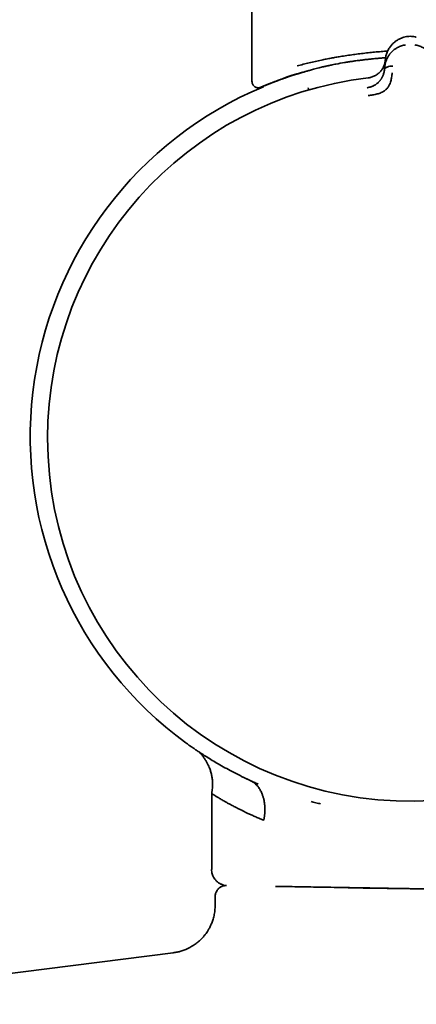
# Model space of a CAD drawing. Header units: millimetres. Extents: x 8 to 1795, y 12 to 2812.
# Tile 14 of 31: x 530 to 555, y 1576 to 1638. Entities that reach past the tile are written whole.
import ezdxf

# ---------------------------------------------------------------- set-up
doc = ezdxf.new("R2010")
doc.units = ezdxf.units.MM

msp = doc.modelspace()

# ---------------------------------------------------------------- linework, layer by layer
at = {"color": 7, "linetype": 'Continuous', "lineweight": 35}
for p, q in [((544.894, 2118.158), (544.894, 1633.992)), ((554.658, 1636.816), (554.658, 1636.816)), ((553.214, 1634.886), (553.256, 1635.362)), ((553.253, 1635.319), (553.249, 1635.285)), ((553.214, 1634.886), (553.201, 1634.734)), ((548.08, 1634.58), (548.14, 1634.586)), ((548.116, 1634.583), (548.141, 1634.586)), ((552.174, 1634.211), (552.173, 1634.216)), ((545.451, 1633.627), (545.611, 1633.661)), ((544.744, 1590.199), (544.76, 1590.191)), ((542.368, 1589.379), (542.368, 1584.611)), ((542.585, 1582.904), (542.585, 1582.363)), ((539.961, 1579.387), (514.355, 1576.156))]:
    msp.add_line(p, q, dxfattribs=at)
for centre, radius, start, end in [((554.816, 1611.63), 22.74, 96.67494, 179.99681), ((554.816, 1611.63), 22.74, 179.99681, 83.32507), ((554.744, 1611.738), 23.753, 112.61225, 233.90746)]:
    msp.add_arc(centre, radius, start, end, dxfattribs=at)
for points, knots in [([(554.658, 1636.816), (554.604, 1636.807), (554.496, 1636.789), (554.342, 1636.744), (554.197, 1636.686), (554.048, 1636.61), (553.898, 1636.512), (553.754, 1636.392), (553.609, 1636.239), (553.475, 1636.052), (553.363, 1635.829), (553.287, 1635.598), (553.266, 1635.44), (553.255, 1635.362)], [0, 0, 0, 0, 0.062795, 0.124858, 0.186758, 0.248837, 0.332083, 0.415771, 0.499389, 0.624191, 0.74929, 0.874694, 1, 1, 1, 1]), ([(554.973, 1636.816), (554.921, 1636.82), (554.815, 1636.827), (554.71, 1636.82), (554.657, 1636.816)], [0, 0, 0, 0, 0.495954, 1, 1, 1, 1]), ([(555.197, 1636.769), (555.171, 1636.776), (555.098, 1636.798), (555.022, 1636.809), (554.972, 1636.817)], [0, 0, 0, 0, 0.357056, 1, 1, 1, 1]), ([(547.733, 1634.97), (547.857, 1635.004), (548.1, 1635.07), (548.482, 1635.165), (548.865, 1635.253), (549.175, 1635.32), (549.405, 1635.367), (549.555, 1635.396), (549.704, 1635.425), (549.852, 1635.453), (550, 1635.48), (550.146, 1635.506), (550.291, 1635.531), (550.521, 1635.569), (550.839, 1635.619), (551.248, 1635.677), (551.658, 1635.731), (552.069, 1635.779), (552.479, 1635.823), (552.887, 1635.861), (553.196, 1635.887), (553.37, 1635.899), (553.406, 1635.901)], [0, 0, 0, 0, 0.082097, 0.161303, 0.23762, 0.31105, 0.339111, 0.366726, 0.393897, 0.420623, 0.446904, 0.472741, 0.498135, 0.523084, 0.592212, 0.660201, 0.727054, 0.79278, 0.857383, 0.92087, 0.983247, 1, 1, 1, 1]), ([(553.214, 1634.886), (553.214, 1634.886), (553.214, 1634.887), (553.214, 1634.889), (553.215, 1634.899), (553.217, 1634.92), (553.221, 1634.955), (553.227, 1634.996), (553.235, 1635.041), (553.245, 1635.087), (553.257, 1635.139), (553.273, 1635.197), (553.294, 1635.262), (553.319, 1635.331), (553.35, 1635.402), (553.384, 1635.471), (553.419, 1635.535), (553.455, 1635.594), (553.491, 1635.648), (553.526, 1635.697), (553.591, 1635.779), (553.694, 1635.89), (553.847, 1636.016), (553.998, 1636.111), (554.139, 1636.181), (554.269, 1636.23), (554.398, 1636.267), (554.486, 1636.282), (554.528, 1636.289)], [0, 0, 0, 0, 0.000168, 0.001366, 0.004586, 0.016604, 0.036112, 0.063203, 0.085536, 0.111339, 0.140658, 0.173547, 0.210058, 0.250245, 0.293157, 0.333715, 0.371864, 0.407554, 0.440746, 0.471406, 0.499508, 0.598574, 0.690499, 0.775233, 0.835887, 0.893463, 0.948098, 1, 1, 1, 1]), ([(555.104, 1636.289), (555.146, 1636.282), (555.233, 1636.267), (555.362, 1636.23), (555.491, 1636.182), (555.599, 1636.129), (555.687, 1636.078), (555.757, 1636.032), (555.825, 1635.982), (555.891, 1635.928), (555.954, 1635.87), (556.014, 1635.807), (556.077, 1635.735), (556.144, 1635.647), (556.193, 1635.57), (556.225, 1635.514), (556.241, 1635.486), (556.256, 1635.456), (556.271, 1635.426), (556.285, 1635.395), (556.3, 1635.363), (556.327, 1635.297), (556.359, 1635.204), (556.387, 1635.093), (556.403, 1635.011), (556.411, 1634.954), (556.415, 1634.92), (556.417, 1634.899), (556.418, 1634.889), (556.418, 1634.887), (556.418, 1634.886), (556.418, 1634.886), (556.418, 1634.886)], [0, 0, 0, 0, 0.051373, 0.105665, 0.163102, 0.223828, 0.260047, 0.297372, 0.335805, 0.375343, 0.415981, 0.457712, 0.500527, 0.55796, 0.625151, 0.641553, 0.65843, 0.675777, 0.69359, 0.711864, 0.730595, 0.749776, 0.826538, 0.888784, 0.93693, 0.964012, 0.983495, 0.995471, 0.998664, 0.999564, 0.99984, 1, 1, 1, 1]), ([(548.14, 1634.586), (548.166, 1634.594), (548.22, 1634.609), (548.306, 1634.634), (548.402, 1634.661), (548.509, 1634.691), (548.627, 1634.723), (548.765, 1634.76), (548.924, 1634.802), (549.092, 1634.845), (549.244, 1634.883), (549.365, 1634.912), (549.453, 1634.932), (549.513, 1634.946), (549.564, 1634.958), (549.617, 1634.97), (549.677, 1634.983), (549.737, 1634.997), (549.798, 1635.01), (549.935, 1635.039), (550.232, 1635.099), (550.545, 1635.155), (550.79, 1635.195), (550.876, 1635.208), (550.962, 1635.222), (551.046, 1635.234), (551.104, 1635.243), (551.148, 1635.249), (551.2, 1635.257), (551.293, 1635.27), (551.427, 1635.289), (551.599, 1635.312), (551.813, 1635.339), (552.043, 1635.366), (552.284, 1635.392), (552.53, 1635.418), (552.739, 1635.438), (552.879, 1635.451), (552.943, 1635.456), (552.986, 1635.46), (553.03, 1635.464), (553.076, 1635.468), (553.157, 1635.475), (553.224, 1635.48), (553.275, 1635.484)], [0, 0, 0, 0, 0.018633, 0.039467, 0.062486, 0.087675, 0.115023, 0.144517, 0.182112, 0.222185, 0.255042, 0.280732, 0.299283, 0.310706, 0.318556, 0.330925, 0.343305, 0.355696, 0.368101, 0.380519, 0.439275, 0.545362, 0.56152, 0.577683, 0.593852, 0.610028, 0.624314, 0.6255, 0.634706, 0.652907, 0.67675, 0.707746, 0.745886, 0.791174, 0.829659, 0.872153, 0.918676, 0.936824, 0.943927, 0.951214, 0.958684, 0.966338, 0.974176, 1, 1, 1, 1]), ([(553.251, 1635.313), (553.251, 1635.313), (553.251, 1635.311), (553.25, 1635.303), (553.249, 1635.287), (553.245, 1635.26), (553.24, 1635.228), (553.234, 1635.193), (553.226, 1635.158), (553.216, 1635.117), (553.203, 1635.072), (553.186, 1635.022), (553.164, 1634.962), (553.134, 1634.895), (553.097, 1634.824), (553.058, 1634.759), (553.017, 1634.699), (552.964, 1634.633), (552.898, 1634.561), (552.815, 1634.487), (552.727, 1634.422), (552.635, 1634.366), (552.535, 1634.315), (552.426, 1634.272), (552.305, 1634.235), (552.218, 1634.222), (552.173, 1634.215)], [0, 0, 0, 0, 0.000491, 0.00471, 0.016802, 0.036352, 0.063454, 0.085778, 0.111551, 0.140816, 0.173613, 0.20998, 0.249951, 0.306472, 0.35978, 0.409814, 0.456539, 0.499944, 0.569692, 0.634786, 0.695347, 0.751725, 0.809512, 0.868825, 0.931233, 1, 1, 1, 1]), ([(552.418, 1633.681), (552.427, 1633.684), (552.46, 1633.697), (552.512, 1633.721), (552.592, 1633.763), (552.682, 1633.82), (552.776, 1633.893), (552.856, 1633.969), (552.914, 1634.035), (552.956, 1634.09), (552.988, 1634.135), (553.017, 1634.181), (553.046, 1634.23), (553.072, 1634.281), (553.096, 1634.334), (553.122, 1634.397), (553.151, 1634.479), (553.182, 1634.595), (553.194, 1634.683), (553.201, 1634.734)], [0, 0, 0, 0, 0.018132, 0.064173, 0.107397, 0.186267, 0.261849, 0.334432, 0.404206, 0.44212, 0.481506, 0.522393, 0.564801, 0.608741, 0.654216, 0.701221, 0.769414, 0.86945, 1, 1, 1, 1]), ([(553.204, 1634.755), (553.201, 1634.726), (553.196, 1634.677), (553.186, 1634.627), (553.182, 1634.606)], [0, 0, 0, 0, 0.578244, 1, 1, 1, 1]), ([(553.201, 1634.734), (553.205, 1634.751), (553.212, 1634.786), (553.253, 1634.832), (553.309, 1634.87), (553.403, 1634.913), (553.541, 1634.949), (553.66, 1634.953), (553.72, 1634.955)], [0, 0, 0, 0, 0.111321, 0.223608, 0.341847, 0.467306, 0.733252, 1, 1, 1, 1]), ([(545.365, 1633.604), (545.371, 1633.606), (545.384, 1633.609), (545.437, 1633.631), (545.508, 1633.659), (545.592, 1633.693), (545.684, 1633.731), (545.779, 1633.769), (545.872, 1633.806), (545.96, 1633.841), (546.046, 1633.875), (546.134, 1633.909), (546.235, 1633.949), (546.353, 1633.995), (546.49, 1634.048), (546.639, 1634.105), (546.802, 1634.168), (546.997, 1634.239), (547.226, 1634.318), (547.492, 1634.404), (547.777, 1634.491), (547.984, 1634.55), (548.081, 1634.578)], [0, 0, 0, 0, 0.073324, 0.141588, 0.204807, 0.26299, 0.316146, 0.364287, 0.405093, 0.441463, 0.474002, 0.50647, 0.539559, 0.582615, 0.626747, 0.67197, 0.718762, 0.769615, 0.823871, 0.882382, 0.945113, 1, 1, 1, 1]), ([(545.451, 1633.629), (545.453, 1633.63), (545.458, 1633.632), (545.496, 1633.649), (545.541, 1633.668), (545.574, 1633.682), (545.587, 1633.687), (545.601, 1633.693), (545.615, 1633.699), (545.646, 1633.712), (545.696, 1633.732), (545.77, 1633.762), (545.844, 1633.792), (545.912, 1633.82), (545.973, 1633.844), (546.024, 1633.864), (546.072, 1633.883), (546.114, 1633.899), (546.164, 1633.918), (546.229, 1633.944), (546.319, 1633.978), (546.43, 1634.02), (546.554, 1634.066), (546.689, 1634.115), (546.832, 1634.166), (546.984, 1634.219), (547.177, 1634.285), (547.401, 1634.359), (547.659, 1634.442), (547.903, 1634.516), (548.065, 1634.564), (548.141, 1634.586)], [0, 0, 0, 0, 0.062893, 0.13143, 0.195518, 0.205911, 0.21639, 0.226955, 0.237608, 0.248346, 0.293536, 0.334719, 0.371898, 0.405077, 0.428743, 0.449854, 0.468415, 0.484427, 0.497895, 0.523357, 0.553943, 0.589663, 0.630528, 0.666252, 0.705162, 0.747263, 0.784877, 0.847314, 0.903991, 0.954889, 1, 1, 1, 1]), ([(546.018, 1633.864), (546.043, 1633.874), (546.101, 1633.896), (546.205, 1633.937), (546.335, 1633.986), (546.491, 1634.045), (546.665, 1634.109), (546.855, 1634.176), (547.06, 1634.248), (547.292, 1634.326), (547.555, 1634.411), (547.829, 1634.496), (548.025, 1634.554), (548.116, 1634.58)], [0, 0, 0, 0, 0.053318, 0.123976, 0.203867, 0.292939, 0.391185, 0.480083, 0.575401, 0.677196, 0.785545, 0.900557, 1, 1, 1, 1]), ([(552.429, 1634.275), (552.394, 1634.264), (552.311, 1634.237), (552.223, 1634.225), (552.172, 1634.218)], [0, 0, 0, 0, 0.41958, 1, 1, 1, 1]), ([(552.179, 1633.107), (552.278, 1633.121), (552.469, 1633.146), (552.742, 1633.205), (552.992, 1633.281), (553.204, 1633.4), (553.369, 1633.548), (553.484, 1633.71), (553.55, 1633.87), (553.61, 1634.051), (553.649, 1634.232), (553.669, 1634.386), (553.678, 1634.472), (553.682, 1634.514), (553.683, 1634.527), (553.684, 1634.532), (553.684, 1634.533)], [0, 0, 0, 0, 0.117772, 0.228252, 0.33124, 0.427014, 0.515099, 0.595624, 0.669421, 0.735797, 0.846044, 0.926768, 0.978141, 0.992758, 0.997301, 1, 1, 1, 1]), ([(544.894, 1634.01), (544.896, 1633.971), (544.901, 1633.898), (544.94, 1633.807), (544.985, 1633.741), (545.032, 1633.693), (545.086, 1633.653), (545.157, 1633.618), (545.254, 1633.594), (545.326, 1633.6), (545.365, 1633.604)], [0, 0, 0, 0, 0.164918, 0.303369, 0.415102, 0.499977, 0.584923, 0.696542, 0.834947, 1, 1, 1, 1]), ([(545.366, 1633.604), (545.372, 1633.606), (545.382, 1633.609), (545.423, 1633.625), (545.478, 1633.647), (545.542, 1633.673), (545.613, 1633.702), (545.685, 1633.731), (545.756, 1633.759), (545.823, 1633.786), (545.886, 1633.811), (545.939, 1633.832), (545.972, 1633.846), (545.985, 1633.851)], [0, 0, 0, 0, 0.141538, 0.273095, 0.394805, 0.506759, 0.609022, 0.701634, 0.780138, 0.850095, 0.911509, 0.964495, 1, 1, 1, 1]), ([(548.458, 1633.457), (548.455, 1633.469), (548.443, 1633.511), (548.429, 1633.556), (548.418, 1633.596), (548.416, 1633.602), (548.416, 1633.604)], [0, 0, 0, 0, 0.123455, 0.429072, 0.72333, 1, 1, 1, 1]), ([(552.458, 1633.695), (552.402, 1633.673), (552.289, 1633.63), (552.168, 1633.607), (552.107, 1633.595)], [0, 0, 0, 0, 0.497112, 1, 1, 1, 1]), ([(552.119, 1633.603), (552.163, 1633.61), (552.238, 1633.621), (552.311, 1633.644), (552.34, 1633.654)], [0, 0, 0, 0, 0.5881039, 1, 1, 1, 1]), ([(552.12, 1633.593), (552.12, 1633.593), (552.119, 1633.602), (552.119, 1633.602), (552.119, 1633.603)], [0, 0, 0, 0, 0.001512, 1, 1, 1, 1]), ([(540.79, 1592.516), (540.781, 1592.522), (540.756, 1592.54), (540.746, 1592.548), (540.751, 1592.544), (540.751, 1592.544)], [0, 0, 0, 0, 0.330875, 0.999409, 1, 1, 1, 1]), ([(540.752, 1592.544), (540.755, 1592.541), (540.761, 1592.537), (540.809, 1592.502), (540.887, 1592.446), (540.996, 1592.368), (541.136, 1592.27), (541.309, 1592.15), (541.514, 1592.012), (541.761, 1591.848), (542.054, 1591.66), (542.397, 1591.448), (542.775, 1591.223), (543.192, 1590.986), (543.648, 1590.74), (544.145, 1590.484), (544.508, 1590.311), (544.692, 1590.224)], [0, 0, 0, 0, 0.0623755, 0.1250287, 0.187282, 0.2493068, 0.3112755, 0.3733595, 0.4357279, 0.4985451, 0.5694519, 0.6402272, 0.7110695, 0.7814508, 0.8524622, 0.9252721, 1, 1, 1, 1]), ([(541.596, 1591.958), (541.618, 1591.935), (541.662, 1591.89), (541.731, 1591.81), (541.796, 1591.73), (541.856, 1591.65), (541.933, 1591.54), (542.02, 1591.401), (542.11, 1591.236), (542.183, 1591.079), (542.255, 1590.903), (542.322, 1590.701), (542.379, 1590.467), (542.408, 1590.275), (542.42, 1590.129), (542.425, 1590.029), (542.425, 1589.929), (542.422, 1589.821), (542.412, 1589.694), (542.394, 1589.542), (542.377, 1589.431), (542.368, 1589.373)], [0, 0, 0, 0, 0.039053, 0.076794, 0.112535, 0.148314, 0.18406, 0.255136, 0.323066, 0.383326, 0.439931, 0.524137, 0.609994, 0.69542, 0.731019, 0.765899, 0.801354, 0.837649, 0.880462, 0.937274, 1, 1, 1, 1]), ([(544.691, 1590.224), (544.536, 1590.297), (544.362, 1590.378), (544.205, 1590.458), (544.188, 1590.466)], [0, 0, 0, 0, 0.896066, 1, 1, 1, 1]), ([(545.628, 1587.695), (545.629, 1587.7), (545.635, 1587.717), (545.643, 1587.758), (545.652, 1587.804), (545.659, 1587.846), (545.665, 1587.877), (545.67, 1587.911), (545.675, 1587.949), (545.681, 1587.989), (545.686, 1588.032), (545.691, 1588.079), (545.701, 1588.188), (545.709, 1588.357), (545.702, 1588.578), (545.682, 1588.754), (545.659, 1588.889), (545.639, 1588.986), (545.616, 1589.078), (545.59, 1589.166), (545.563, 1589.248), (545.515, 1589.378), (545.439, 1589.546), (545.322, 1589.737), (545.191, 1589.898), (545.044, 1590.031), (544.877, 1590.137), (544.754, 1590.195), (544.692, 1590.224)], [0, 0, 0, 0, 0.004242, 0.016723, 0.036678, 0.045023, 0.054232, 0.064321, 0.07531, 0.087223, 0.100086, 0.113932, 0.128795, 0.19697, 0.264967, 0.332097, 0.365028, 0.397347, 0.428921, 0.459627, 0.489357, 0.518021, 0.60304, 0.685739, 0.764724, 0.840407, 0.918607, 1, 1, 1, 1]), ([(545.276, 1589.96), (545.185, 1589.999), (545.006, 1590.076), (544.829, 1590.16), (544.741, 1590.201)], [0, 0, 0, 0, 0.5058706, 1, 1, 1, 1]), ([(545.276, 1589.963), (545.269, 1589.966), (545.253, 1589.973), (545.237, 1589.98), (545.228, 1589.984)], [0, 0, 0, 0, 0.394688, 1, 1, 1, 1]), ([(542.368, 1589.373), (542.368, 1589.373), (542.363, 1589.376), (542.38, 1589.364), (542.422, 1589.335), (542.501, 1589.282), (542.614, 1589.21), (542.765, 1589.116), (542.957, 1589.002), (543.136, 1588.899), (543.276, 1588.82), (543.362, 1588.773), (543.453, 1588.722), (543.551, 1588.67), (543.655, 1588.614), (543.757, 1588.561), (543.857, 1588.509), (543.953, 1588.46), (544.053, 1588.41), (544.151, 1588.361), (544.241, 1588.317), (544.344, 1588.266), (544.475, 1588.203), (544.649, 1588.122), (544.849, 1588.029), (545.079, 1587.927), (545.339, 1587.815), (545.529, 1587.736), (545.628, 1587.695)], [0, 0, 0, 0, 0.000389, 0.064082, 0.129787, 0.197567, 0.267479, 0.339577, 0.413907, 0.490512, 0.514246, 0.538576, 0.563503, 0.589027, 0.615151, 0.641873, 0.66329, 0.685078, 0.707237, 0.729767, 0.748613, 0.76369, 0.793575, 0.82726, 0.864745, 0.90603, 0.951115, 1, 1, 1, 1]), ([(548.601, 1588.866), (548.642, 1588.855), (548.795, 1588.815), (548.991, 1588.765), (549.148, 1588.727), (549.189, 1588.717)], [0, 0, 0, 0, 0.209189, 0.794605, 1, 1, 1, 1]), ([(542.36, 1584.611), (542.362, 1584.563), (542.365, 1584.47), (542.394, 1584.337), (542.435, 1584.22), (542.488, 1584.111), (542.55, 1584.015), (542.618, 1583.93), (542.689, 1583.859), (542.764, 1583.797), (542.845, 1583.741), (542.929, 1583.695), (543.02, 1583.656), (543.12, 1583.624), (543.215, 1583.603), (543.276, 1583.599), (543.299, 1583.598)], [0, 0, 0, 0, 0.0945345, 0.1837217, 0.2658471, 0.3395572, 0.4230896, 0.4904428, 0.5550114, 0.6193724, 0.6832328, 0.7489905, 0.8087355, 0.8780544, 0.9558138, 1, 1, 1, 1]), ([(543.274, 1583.6), (543.231, 1583.599), (543.14, 1583.595), (543.028, 1583.558), (542.943, 1583.516), (542.888, 1583.481), (542.828, 1583.436), (542.754, 1583.365), (542.67, 1583.25), (542.616, 1583.122), (542.589, 1583.002), (542.586, 1582.937), (542.585, 1582.904)], [0, 0, 0, 0, 0.118104, 0.249673, 0.322, 0.380415, 0.429797, 0.528818, 0.660607, 0.820553, 0.908619, 1, 1, 1, 1]), ([(547.414, 1583.532), (547.256, 1583.534), (546.938, 1583.54), (546.594, 1583.546), (546.414, 1583.549), (546.375, 1583.55)], [0, 0, 0, 0, 0.437395, 0.875216, 1, 1, 1, 1]), ([(553.451, 1583.426), (553.226, 1583.43), (552.777, 1583.438), (552.117, 1583.449), (551.472, 1583.461), (550.841, 1583.472), (550.171, 1583.483), (549.47, 1583.496), (548.748, 1583.508), (548.058, 1583.52), (547.629, 1583.528), (547.414, 1583.532)], [0, 0, 0, 0, 0.101011, 0.20131, 0.301117, 0.400656, 0.500151, 0.626164, 0.751151, 0.875599, 1, 1, 1, 1]), ([(550.916, 1583.461), (551.127, 1583.458), (551.548, 1583.45), (552.199, 1583.44), (552.863, 1583.43), (553.539, 1583.421), (554.224, 1583.412), (554.916, 1583.403), (555.382, 1583.398), (555.615, 1583.396)], [0, 0, 0, 0, 0.142185, 0.284626, 0.427293, 0.570166, 0.713234, 0.856503, 1, 1, 1, 1]), ([(556.606, 1583.371), (556.338, 1583.376), (555.805, 1583.385), (555.011, 1583.399), (554.225, 1583.413), (553.709, 1583.422), (553.451, 1583.426)], [0, 0, 0, 0, 0.251057, 0.500871, 0.750248, 1, 1, 1, 1]), ([(542.585, 1582.363), (542.581, 1582.251), (542.574, 1582.032), (542.52, 1581.721), (542.444, 1581.44), (542.351, 1581.193), (542.252, 1580.983), (542.153, 1580.809), (542.059, 1580.663), (541.959, 1580.526), (541.839, 1580.38), (541.686, 1580.217), (541.494, 1580.044), (541.262, 1579.869), (540.986, 1579.703), (540.707, 1579.576), (540.439, 1579.484), (540.201, 1579.422), (540.039, 1579.399), (539.961, 1579.388)], [0, 0, 0, 0, 0.077863, 0.150978, 0.218359, 0.279217, 0.332956, 0.37916, 0.417556, 0.453122, 0.496573, 0.548185, 0.607777, 0.675007, 0.74932, 0.829921, 0.886658, 0.945358, 1, 1, 1, 1])]:
    msp.add_open_spline(points, degree=3, knots=knots, dxfattribs=at)

doc.saveas('drawing.dxf')
